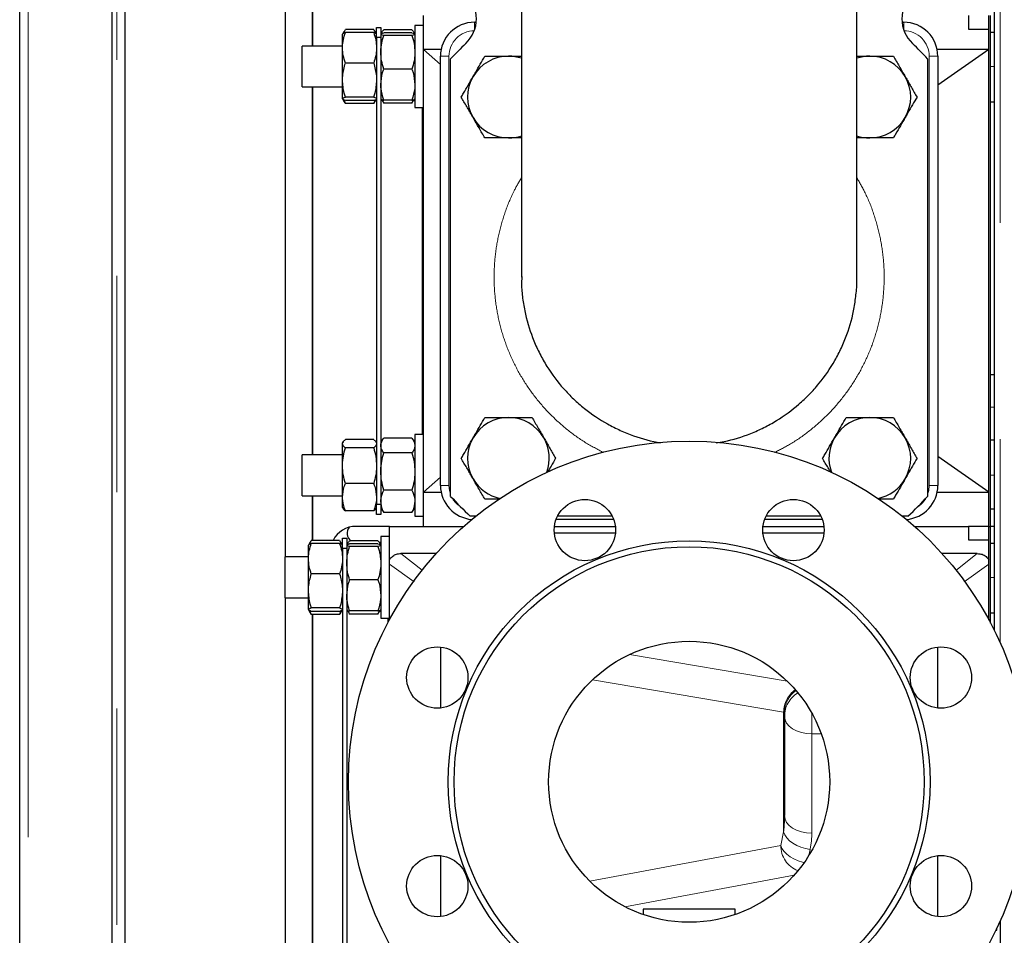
# Model space of a CAD drawing. Header units: millimetres. Extents: x 22 to 263, y 70 to 159.
# Tile 26 of 74: x 101.34 to 107.12, y 81.65 to 87.03. Entities that reach past the tile are written whole.
import ezdxf

# ---------------------------------------------------------------- set-up
doc = ezdxf.new("R2010")
doc.units = ezdxf.units.MM
doc.linetypes.add('PHANTOM', pattern=[12.7, 6.35, -1.27, 1.27, -1.27, 1.27, -1.27])

msp = doc.modelspace()

# ---------------------------------------------------------------- linework, layer by layer
at = {"color": 7, "linetype": 'Continuous', "lineweight": 25}
for p, q in [((101.3431, 74.0933), (101.3431, 101.2933)), ((101.8831, 100.7891), (101.8831, 74.0933)), ((101.9631, 74.4616), (101.9631, 100.7091)), ((107.0631, 92.205), (107.0631, 83.4454)), ((104.2881, 88.55), (104.2881, 85.5166)), ((106.2581, 85.5166), (106.2581, 88.55)), ((102.9031, 83.8733), (102.9031, 87.2333)), ((103.0601, 87.1489), (103.0601, 86.8733)), ((103.0631, 86.8733), (103.0631, 87.1489)), ((103.7131, 86.8533), (103.7131, 87.0533)), ((106.9131, 87.0533), (106.9131, 86.9733)), ((107.0331, 84.0533), (107.0331, 87.0533)), ((107.0431, 86.9533), (107.0431, 87.0533)), ((107.0431, 84.0533), (107.0431, 87.0533)), ((103.7131, 86.9933), (103.6631, 86.9933)), ((103.6631, 86.9933), (103.6631, 86.8258)), ((104.0131, 87.0133), (104.023, 87.0133)), ((106.5231, 87.0133), (106.5331, 87.0133)), ((103.2468, 86.9585), (103.2381, 86.9433)), ((103.2381, 86.8632), (103.2381, 86.9431)), ((103.2435, 86.948), (103.255, 86.9706)), ((103.4211, 86.9706), (103.255, 86.9706)), ((103.4211, 86.9527), (103.255, 86.9527)), ((103.4211, 86.9706), (103.4325, 86.9481)), ((103.4381, 86.9433), (103.4293, 86.9585)), ((103.4381, 86.9833), (103.4631, 86.9833)), ((103.4381, 86.9233), (103.4381, 86.9833)), ((103.4631, 86.9833), (103.4631, 86.9233)), ((103.4692, 86.9539), (103.4631, 86.9433)), ((103.6461, 86.9684), (103.48, 86.9684)), ((103.6461, 86.9502), (103.48, 86.9502)), ((103.6461, 86.9355), (103.48, 86.9355)), ((103.6631, 86.9433), (103.6569, 86.9539)), ((106.9131, 86.9733), (107.0331, 86.9733)), ((107.0631, 86.9533), (107.0431, 86.9533)), ((103.4631, 86.9233), (103.4381, 86.9233)), ((103.4381, 86.9233), (103.4381, 84.1833)), ((103.4631, 86.9233), (103.4631, 84.1833)), ((103.2381, 86.8733), (103.0006, 86.8733)), ((103.0006, 86.6494), (103.0006, 86.8733)), ((103.2381, 86.674), (103.2381, 86.8632)), ((103.6631, 86.8258), (103.6631, 86.5133)), ((103.8171, 86.8533), (103.7131, 86.8533)), ((103.8131, 86.7646), (103.7131, 86.8533)), ((103.7131, 84.2533), (103.7131, 86.8533)), ((107.0331, 86.8533), (106.729, 86.8533)), ((107.0331, 86.8533), (106.7331, 86.643)), ((103.4211, 86.7737), (103.255, 86.7737)), ((103.8131, 84.2933), (103.8131, 86.8133)), ((103.8731, 84.2287), (103.8731, 86.7978)), ((106.6731, 86.7978), (106.6731, 84.2287)), ((106.7331, 86.8133), (106.7331, 84.2933)), ((103.6461, 86.7387), (103.48, 86.7387)), ((103.0006, 86.6333), (103.0006, 86.6494)), ((103.2381, 86.5641), (103.2381, 86.674)), ((103.0006, 86.6333), (103.2381, 86.6333)), ((103.0601, 86.6333), (103.0601, 84.4733)), ((103.0631, 84.4733), (103.0631, 86.6333)), ((103.2381, 86.5633), (103.2468, 86.5481)), ((103.255, 86.5359), (103.2471, 86.5571)), ((103.4211, 86.5743), (103.255, 86.5743)), ((103.4211, 86.5539), (103.255, 86.5539)), ((103.4211, 86.5359), (103.255, 86.5359)), ((103.4291, 86.5571), (103.4211, 86.5359)), ((103.4293, 86.5481), (103.4381, 86.5633)), ((103.4631, 86.5633), (103.4692, 86.5527)), ((103.4712, 86.5529), (103.48, 86.5381)), ((103.48, 86.5381), (103.473, 86.5584)), ((103.6461, 86.5564), (103.48, 86.5564)), ((103.6461, 86.5381), (103.48, 86.5381)), ((103.6532, 86.5585), (103.6461, 86.5381)), ((103.6461, 86.5381), (103.6549, 86.5529)), ((103.6569, 86.5527), (103.6631, 86.5633)), ((107.0631, 86.5433), (107.0431, 86.5433)), ((103.6631, 86.5133), (103.7131, 86.5133)), ((103.708, 84.5933), (103.708, 86.5133)), ((107.0631, 84.9433), (107.0431, 84.9433)), ((103.6461, 84.5712), (103.48, 84.5712)), ((103.7131, 84.5933), (103.6631, 84.5933)), ((103.6631, 84.5933), (103.6631, 84.4759)), ((103.2411, 84.5485), (103.2381, 84.5433)), ((103.2381, 84.5385), (103.2381, 84.5433)), ((103.2381, 84.4092), (103.2381, 84.5385)), ((103.4211, 84.5629), (103.255, 84.5629)), ((103.4211, 84.514), (103.255, 84.514)), ((103.4381, 84.5433), (103.435, 84.5485)), ((103.473, 84.5605), (103.4631, 84.5433)), ((103.6631, 84.5433), (103.6531, 84.5605)), ((107.0631, 84.5594), (107.0431, 84.5594)), ((103.2381, 84.4733), (103.0006, 84.4733)), ((103.0006, 84.3219), (103.0006, 84.4733)), ((103.6461, 84.4844), (103.48, 84.4844)), ((103.6631, 84.4759), (103.6631, 84.1133)), ((107.0331, 84.2533), (106.7331, 84.4636)), ((103.2381, 84.224), (103.2381, 84.4092)), ((103.7131, 84.2533), (103.8131, 84.342)), ((103.0006, 84.2333), (103.0006, 84.3219)), ((103.4211, 84.3044), (103.255, 84.3044)), ((103.0006, 84.2333), (103.2381, 84.2333)), ((103.0601, 84.2333), (103.0601, 83.9706)), ((103.0631, 83.9706), (103.0631, 84.2333)), ((103.2381, 84.1633), (103.2381, 84.224)), ((103.6461, 84.2665), (103.48, 84.2665)), ((103.7131, 84.2533), (103.8171, 84.2533)), ((103.7131, 84.0533), (103.7131, 84.2533)), ((106.729, 84.2533), (107.0331, 84.2533)), ((103.2381, 84.1633), (103.2411, 84.158)), ((103.435, 84.158), (103.4381, 84.1633)), ((103.4381, 84.1833), (103.4631, 84.1833)), ((103.4381, 84.1233), (103.4381, 84.1833)), ((103.4631, 84.1833), (103.4631, 84.1233)), ((103.4631, 84.1633), (103.473, 84.1461)), ((103.6531, 84.146), (103.6631, 84.1633)), ((103.4211, 84.1436), (103.255, 84.1436)), ((103.4631, 84.1233), (103.4381, 84.1233)), ((103.4735, 84.1464), (103.48, 84.1354)), ((103.6461, 84.1354), (103.48, 84.1354)), ((103.6461, 84.1354), (103.6525, 84.1464)), ((103.6631, 84.1133), (103.7131, 84.1133)), ((104.0215, 84.1133), (103.9885, 84.1133)), ((104.8211, 84.1133), (104.5004, 84.1133)), ((106.0457, 84.1133), (105.725, 84.1133)), ((106.5576, 84.1133), (106.5246, 84.1133)), ((107.0431, 84.0533), (107.0431, 84.1533)), ((107.0631, 84.1533), (107.0431, 84.1533)), ((103.5131, 84.0533), (103.3171, 84.0533)), ((103.5131, 84.0533), (103.9502, 84.0533)), ((103.5131, 83.8565), (103.5131, 84.0533)), ((104.4821, 84.0533), (104.8394, 84.0533)), ((104.8298, 84.0933), (104.4917, 84.0933)), ((105.7067, 84.0533), (106.064, 84.0533)), ((106.0544, 84.0933), (105.7163, 84.0933)), ((106.5959, 84.0533), (106.9131, 84.0533)), ((107.0331, 84.0533), (106.9131, 84.0533)), ((106.9131, 84.0533), (106.9131, 83.9733)), ((107.0331, 84.0533), (107.0431, 84.0533)), ((107.0331, 83.5032), (107.0331, 84.0533)), ((107.0431, 83.9533), (107.0431, 84.0533)), ((107.0631, 84.0533), (107.0431, 84.0533)), ((107.0431, 83.4845), (107.0431, 84.0533)), ((103.5131, 83.9933), (103.4631, 83.9933)), ((103.4631, 83.9933), (103.4631, 83.8258)), ((104.8398, 84.0133), (104.4817, 84.0133)), ((106.0644, 84.0133), (105.7063, 84.0133)), ((103.0468, 83.9585), (103.0381, 83.9433)), ((103.0381, 83.8632), (103.0381, 83.9431)), ((103.0435, 83.948), (103.055, 83.9706)), ((103.2211, 83.9706), (103.055, 83.9706)), ((103.2211, 83.9527), (103.055, 83.9527)), ((103.2211, 83.9706), (103.2325, 83.9481)), ((103.2381, 83.9433), (103.2293, 83.9585)), ((103.2381, 83.9833), (103.2631, 83.9833)), ((103.2381, 83.9233), (103.2381, 83.9833)), ((103.2631, 83.9833), (103.2631, 83.9233)), ((103.2692, 83.9539), (103.2631, 83.9433)), ((103.4461, 83.9684), (103.28, 83.9684)), ((103.4461, 83.9502), (103.28, 83.9502)), ((103.4461, 83.9355), (103.28, 83.9355)), ((103.4631, 83.9583), (103.4534, 83.9583)), ((103.4631, 83.9433), (103.4569, 83.9539)), ((106.9131, 83.9733), (107.0331, 83.9733)), ((107.0631, 83.9533), (107.0431, 83.9533)), ((103.0381, 83.8733), (102.9006, 83.8733)), ((102.9006, 83.6494), (102.9006, 83.8733)), ((103.2381, 83.9233), (103.2381, 81.1833)), ((103.2631, 83.9233), (103.2381, 83.9233)), ((103.2631, 83.9233), (103.2631, 81.1833)), ((103.7883, 83.8933), (103.5814, 83.8933)), ((106.9647, 83.8933), (106.7578, 83.8933)), ((103.0381, 83.674), (103.0381, 83.8632)), ((103.4631, 83.8258), (103.4631, 83.5133)), ((103.5131, 83.8317), (103.5131, 83.8565)), ((103.5131, 83.5032), (103.5131, 83.8317)), ((103.2211, 83.7737), (103.055, 83.7737)), ((103.4461, 83.7387), (103.28, 83.7387)), ((102.9006, 83.6333), (102.9006, 83.6494)), ((103.0381, 83.5641), (103.0381, 83.674)), ((102.9006, 83.6333), (103.0381, 83.6333)), ((102.9031, 81.4733), (102.9031, 83.6333)), ((103.0381, 83.5633), (103.0468, 83.5481)), ((103.055, 83.5359), (103.0471, 83.5571)), ((103.2211, 83.5743), (103.055, 83.5743)), ((103.2211, 83.5539), (103.055, 83.5539)), ((103.2211, 83.5359), (103.055, 83.5359)), ((103.0601, 83.5359), (103.0601, 81.5629)), ((103.0631, 81.5629), (103.0631, 83.5359)), ((103.2291, 83.5571), (103.2211, 83.5359)), ((103.2293, 83.5481), (103.2381, 83.5633)), ((103.2631, 83.5633), (103.2692, 83.5527)), ((103.2712, 83.5529), (103.28, 83.5381)), ((103.28, 83.5381), (103.2748, 83.5533)), ((103.4461, 83.5564), (103.28, 83.5564)), ((103.4461, 83.5381), (103.28, 83.5381)), ((103.4514, 83.5533), (103.4461, 83.5381)), ((103.4461, 83.5381), (103.4549, 83.5529)), ((103.4569, 83.5527), (103.4631, 83.5633)), ((107.0631, 83.5433), (107.0431, 83.5433)), ((103.4631, 83.5133), (103.5131, 83.5133)), ((103.5062, 83.4904), (103.5062, 83.5133)), ((103.8131, 83.3446), (103.8131, 82.9865)), ((106.7331, 82.9865), (106.7331, 83.3446)), ((105.8331, 82.9589), (105.8331, 82.3546)), ((103.8131, 82.1201), (103.8131, 81.7619)), ((106.7331, 81.7619), (106.7331, 82.1201)), ((105.0031, 81.8053), (105.0031, 81.7737)), ((105.5431, 81.8053), (105.0031, 81.8053)), ((105.5431, 81.7737), (105.5431, 81.8053)), ((107.0991, 81.7374), (107.0991, 81.4125)), ((107.0731, 81.6816), (107.0791, 81.6816)), ((107.0791, 81.6816), (107.0791, 81.694))]:
    msp.add_line(p, q, dxfattribs=at)
at = {"color": 8, "linetype": 'PHANTOM', "lineweight": 18}
for p, q in [((101.3931, 101.2791), (101.3931, 74.0933)), ((101.9131, 74.0933), (101.9131, 100.7091)), ((107.0991, 92.185), (107.0991, 83.3692)), ((104.0131, 86.9679), (104.0131, 87.0133)), ((106.5331, 86.9679), (106.5331, 87.0133)), ((103.8131, 86.8133), (103.8631, 86.8133)), ((103.8631, 86.8133), (103.8631, 84.2933)), ((106.6831, 84.2933), (106.6831, 86.8133)), ((106.6831, 86.8133), (106.7331, 86.8133)), ((107.0631, 86.7533), (107.0431, 86.7533)), ((107.0631, 84.7533), (107.0431, 84.7533)), ((107.0631, 84.3533), (107.0431, 84.3533)), ((103.8131, 84.2933), (103.8631, 84.2933)), ((106.6831, 84.2933), (106.7331, 84.2933)), ((104.0131, 84.1065), (104.0131, 84.1133)), ((106.5331, 84.1065), (106.5331, 84.1133)), ((103.5814, 83.8933), (103.7065, 83.7953)), ((106.8388, 83.7946), (106.9647, 83.8933)), ((103.6579, 83.727), (103.5131, 83.8317)), ((107.0331, 83.8317), (106.8882, 83.7269)), ((107.0631, 83.7533), (107.0431, 83.7533)), ((104.9234, 83.3005), (105.848, 83.1449)), ((105.8279, 82.9624), (104.7048, 83.1514)), ((105.8279, 82.2589), (105.8279, 82.9624)), ((105.9931, 82.8347), (105.9931, 82.956)), ((105.9931, 82.8347), (105.9931, 82.2517)), ((106.0486, 82.8347), (105.9931, 82.8347)), ((105.8107, 82.1797), (105.8279, 82.2589)), ((104.6894, 81.9702), (105.8107, 82.1797)), ((105.9828, 82.156), (105.9749, 82.1197)), ((105.8902, 82.0058), (104.8952, 81.8199))]:
    msp.add_line(p, q, dxfattribs=at)
at = {"color": 8, "linetype": 'PHANTOM', "lineweight": 18, "flags": 128}
for points in [[(103.8631, 84.2933), (103.8659, 84.264), (103.8731, 84.2394)], [(106.6731, 84.2394), (106.6802, 84.264), (106.6831, 84.2933)], [(105.9931, 82.8347), (105.9618, 82.8367), (105.9318, 82.8425), (105.9042, 82.852), (105.8799, 82.8648), (105.86, 82.8804), (105.8452, 82.8982), (105.8361, 82.9175), (105.8331, 82.9376)], [(105.9931, 82.2517), (105.9618, 82.2537), (105.9318, 82.2595), (105.9042, 82.269), (105.8799, 82.2818), (105.86, 82.2974), (105.8452, 82.3152), (105.8361, 82.3345), (105.8331, 82.3546)], [(105.9828, 82.156), (105.9558, 82.161), (105.9295, 82.1689), (105.9049, 82.1794), (105.8825, 82.1923), (105.8631, 82.2071), (105.8473, 82.2235), (105.8354, 82.2409), (105.8279, 82.2589)], [(105.8107, 82.1797), (105.8182, 82.1617), (105.83, 82.1443), (105.8459, 82.1279), (105.8653, 82.1131), (105.8877, 82.1002), (105.9123, 82.0897), (105.9386, 82.0818), (105.9485, 82.0796)]]:
    msp.add_lwpolyline(points, dxfattribs=at)
at = {"color": 7, "linetype": 'Continuous', "lineweight": 25}
for centre, radius in [((105.2731, 82.5533), 2), ((104.6608, 84.0315), 0.18), ((105.8853, 84.0315), 0.18), ((105.2731, 82.5533), 1.4146), ((105.2731, 82.5533), 1.38), ((105.2731, 82.5533), 0.825), ((103.7948, 83.1656), 0.18), ((106.7513, 83.1656), 0.18), ((103.7948, 81.941), 0.18), ((106.7513, 81.941), 0.18)]:
    msp.add_circle(centre, radius, dxfattribs=at)
for centre, radius, start, end in [((103.8241, 87.0333), 0.2, 313.6301, 46.3699), ((106.7221, 87.0333), 0.2, 133.6301, 226.3699), ((104.0131, 86.8133), 0.2, 90, 180), ((106.5331, 86.8133), 0.2, 0, 90), ((105.2731, 85.5133), 1.9, 133.6301, 137.4631), ((105.2731, 85.5133), 1.9, 42.5369, 46.3699), ((104.2124, 86.5739), 0.24, 90, 150), ((104.2124, 86.5739), 0.24, 71.62405, 90), ((106.3337, 86.5739), 0.24, 90, 108.37595), ((106.3337, 86.5739), 0.24, 30, 90), ((104.2124, 86.5739), 0.24, 150, 210), ((106.3337, 86.5739), 0.24, 330, 30), ((104.2124, 86.5739), 0.24, 210, 270), ((106.3337, 86.5739), 0.24, 270, 330), ((104.2124, 86.5739), 0.24, 270, 288.37595), ((106.3337, 86.5739), 0.24, 251.62405, 270), ((104.2124, 84.4526), 0.24, 90, 150), ((104.2124, 84.4526), 0.24, 30, 90), ((106.3337, 84.4526), 0.24, 90, 150), ((106.3337, 84.4526), 0.24, 30, 90), ((104.2124, 84.4526), 0.24, 150, 210), ((104.2124, 84.4526), 0.24, 340.01138, 30), ((106.3337, 84.4526), 0.24, 150, 199.98862), ((106.3337, 84.4526), 0.24, 330, 30), ((104.0131, 84.2933), 0.2, 180, 265.59152), ((104.2124, 84.4526), 0.24, 210, 258.34977), ((106.3337, 84.4526), 0.24, 281.65023, 330), ((106.5331, 84.2933), 0.2, 274.40848, 0), ((105.2731, 85.5133), 1.9, 222.5369, 227.4631), ((105.2731, 85.5133), 1.9, 312.5369, 317.4631), ((103.3171, 83.9033), 0.15, 90, 153.31776), ((103.3201, 84.0133), 0.055, 140.95419, 234.65125)]:
    msp.add_arc(centre, radius, start, end, dxfattribs=at)
at = {"color": 8, "linetype": 'PHANTOM', "lineweight": 18}
for centre, radius, start, end in [((104.0131, 86.8133), 0.15, 90, 180), ((106.5331, 86.8133), 0.15, 0, 90), ((104.0131, 84.2933), 0.15, 210.52096, 237.63095), ((106.5331, 84.2933), 0.15, 302.36905, 329.47904), ((105.9912, 82.9611), 0.1633, 125.58721, 179.55685), ((105.9929, 82.9589), 0.1598, 125.3871, 179.99051), ((105.9929, 82.9375), 0.1598, 120.45115, 179.98703), ((105.9721, 82.1802), 0.1614, 180.17715, 247.91353)]:
    msp.add_arc(centre, radius, start, end, dxfattribs=at)
for centre, major_axis, ratio, start_param, end_param in [((105.6731, 82.9589), (0.16, 0), 0.087202, 0, 0.253554), ((105.6731, 82.3546), (0, 0.3814), 0.41955, 4.458835, 4.712389), ((105.6731, 82.2517), (0, 0.3814), 0.8391, 4.458835, 4.712389)]:
    msp.add_ellipse(centre, major_axis=major_axis, ratio=ratio, start_param=start_param, end_param=end_param, dxfattribs=at)
at = {"color": 7, "linetype": 'Continuous', "lineweight": 25}
for points, knots in [([(103.2381, 86.8632), (103.2381, 86.8653), (103.2382, 86.8814), (103.2419, 86.9116), (103.2506, 86.9389), (103.255, 86.9527)], [0, 0, 0, 0, 0.0700842, 0.5307814, 1, 1, 1, 1]), ([(103.255, 86.9527), (103.2503, 86.951), (103.2407, 86.9477), (103.2389, 86.9442), (103.2381, 86.9424)], [0, 0, 0, 0, 0.495456, 1, 1, 1, 1]), ([(103.4211, 86.9527), (103.4258, 86.9381), (103.4354, 86.9088), (103.4372, 86.8785), (103.4381, 86.8632)], [0, 0, 0, 0, 0.495453, 1, 1, 1, 1]), ([(103.4381, 86.9424), (103.438, 86.9427), (103.4379, 86.9445), (103.4342, 86.948), (103.4255, 86.9511), (103.4211, 86.9527)], [0, 0, 0, 0, 0.070096, 0.530786, 1, 1, 1, 1]), ([(103.4631, 86.9428), (103.4631, 86.943), (103.4632, 86.9443), (103.4669, 86.9468), (103.4756, 86.949), (103.48, 86.9502)], [0, 0, 0, 0, 0.070098, 0.530786, 1, 1, 1, 1]), ([(103.48, 86.9355), (103.4753, 86.9367), (103.4657, 86.9391), (103.4639, 86.9416), (103.4631, 86.9428)], [0, 0, 0, 0, 0.495455, 1, 1, 1, 1]), ([(103.4631, 86.8371), (103.4631, 86.8394), (103.4632, 86.8571), (103.4669, 86.8904), (103.4756, 86.9204), (103.48, 86.9355)], [0, 0, 0, 0, 0.0700899, 0.5307811, 1, 1, 1, 1]), ([(103.4665, 86.9422), (103.468, 86.9484), (103.4701, 86.9573), (103.4777, 86.9658), (103.48, 86.9684)], [0, 0, 0, 0, 0.699986, 1, 1, 1, 1]), ([(103.6461, 86.9684), (103.6484, 86.9658), (103.6556, 86.9577), (103.6577, 86.9493), (103.6591, 86.9435)], [0, 0, 0, 0, 0.316152, 1, 1, 1, 1]), ([(103.6461, 86.9502), (103.6508, 86.949), (103.6604, 86.9466), (103.6622, 86.9441), (103.6631, 86.9428)], [0, 0, 0, 0, 0.495444, 1, 1, 1, 1]), ([(103.6631, 86.9428), (103.663, 86.9427), (103.6629, 86.9414), (103.6592, 86.9389), (103.6505, 86.9367), (103.6461, 86.9355)], [0, 0, 0, 0, 0.070079, 0.530776, 1, 1, 1, 1]), ([(103.6461, 86.9355), (103.6508, 86.9196), (103.6604, 86.8873), (103.6622, 86.8539), (103.6631, 86.8371)], [0, 0, 0, 0, 0.49546, 1, 1, 1, 1]), ([(103.255, 86.7737), (103.2503, 86.7882), (103.2407, 86.8176), (103.2389, 86.8479), (103.2381, 86.8632)], [0, 0, 0, 0, 0.495459, 1, 1, 1, 1]), ([(103.4381, 86.8632), (103.438, 86.8611), (103.4379, 86.845), (103.4342, 86.8147), (103.4255, 86.7874), (103.4211, 86.7737)], [0, 0, 0, 0, 0.070096, 0.530787, 1, 1, 1, 1]), ([(103.48, 86.7387), (103.4753, 86.7546), (103.4657, 86.7869), (103.4639, 86.8203), (103.4631, 86.8371)], [0, 0, 0, 0, 0.49546, 1, 1, 1, 1]), ([(103.6631, 86.8371), (103.663, 86.8348), (103.6629, 86.8171), (103.6592, 86.7838), (103.6505, 86.7538), (103.6461, 86.7387)], [0, 0, 0, 0, 0.0701, 0.530781, 1, 1, 1, 1]), ([(103.2381, 86.674), (103.2383, 86.6822), (103.2391, 86.7159), (103.2482, 86.7488), (103.255, 86.7737)], [0, 0, 0, 0, 0.242384, 1, 1, 1, 1]), ([(103.4211, 86.7737), (103.4279, 86.7488), (103.437, 86.7159), (103.4378, 86.6822), (103.4381, 86.674)], [0, 0, 0, 0, 0.757616, 1, 1, 1, 1]), ([(104.0045, 86.6939), (104.0097, 86.7028), (104.0239, 86.7275), (104.0472, 86.7678), (104.0649, 86.7985), (104.0738, 86.8139)], [0, 0, 0, 0, 0.219142, 0.607265, 1, 1, 1, 1]), ([(104.0738, 86.8139), (104.0963, 86.8139), (104.1417, 86.8139), (104.1887, 86.8139), (104.2124, 86.8139)], [0, 0, 0, 0, 0.495458, 1, 1, 1, 1]), ([(104.2124, 86.8139), (104.2157, 86.8139), (104.2405, 86.8139), (104.2661, 86.8139), (104.2876, 86.8139), (104.2881, 86.8139)], [0, 0, 0, 0, 0.129659, 0.981774, 1, 1, 1, 1]), ([(106.2581, 86.8139), (106.2597, 86.8139), (106.2844, 86.8139), (106.3099, 86.8139), (106.3337, 86.8139)], [0, 0, 0, 0, 0.067221, 1, 1, 1, 1]), ([(106.3337, 86.8139), (106.337, 86.8139), (106.3619, 86.8139), (106.4088, 86.8139), (106.451, 86.8139), (106.4723, 86.8139)], [0, 0, 0, 0, 0.070098, 0.530788, 1, 1, 1, 1]), ([(106.4723, 86.8139), (106.4835, 86.7944), (106.5062, 86.7551), (106.5297, 86.7144), (106.5416, 86.6939)], [0, 0, 0, 0, 0.49546, 1, 1, 1, 1]), ([(103.4631, 86.6475), (103.4651, 86.6715), (103.4678, 86.7023), (103.4778, 86.732), (103.48, 86.7387)], [0, 0, 0, 0, 0.775604, 1, 1, 1, 1]), ([(103.6461, 86.7387), (103.6483, 86.732), (103.6583, 86.7023), (103.661, 86.6715), (103.6631, 86.6475)], [0, 0, 0, 0, 0.224396, 1, 1, 1, 1]), ([(103.255, 86.5743), (103.2528, 86.5816), (103.2428, 86.6141), (103.2401, 86.6478), (103.2381, 86.674)], [0, 0, 0, 0, 0.224391, 1, 1, 1, 1]), ([(103.4381, 86.674), (103.436, 86.6478), (103.4333, 86.6141), (103.4233, 86.5816), (103.4211, 86.5743)], [0, 0, 0, 0, 0.775609, 1, 1, 1, 1]), ([(103.48, 86.5564), (103.4732, 86.5792), (103.4641, 86.6092), (103.4633, 86.64), (103.4631, 86.6475)], [0, 0, 0, 0, 0.757613, 1, 1, 1, 1]), ([(103.6631, 86.6475), (103.6628, 86.64), (103.662, 86.6092), (103.6529, 86.5792), (103.6461, 86.5564)], [0, 0, 0, 0, 0.242387, 1, 1, 1, 1]), ([(103.9353, 86.5739), (103.9397, 86.5816), (103.9531, 86.6048), (103.9762, 86.6448), (103.995, 86.6775), (104.0045, 86.6939)], [0, 0, 0, 0, 0.1948074, 0.5946648, 1, 1, 1, 1]), ([(106.5416, 86.6939), (106.5432, 86.6911), (106.5556, 86.6695), (106.5791, 86.6289), (106.6002, 86.5924), (106.6108, 86.5739)], [0, 0, 0, 0, 0.0701031, 0.5307852, 1, 1, 1, 1]), ([(103.2381, 86.5641), (103.2381, 86.5643), (103.2382, 86.5662), (103.2419, 86.5696), (103.2506, 86.5727), (103.255, 86.5743)], [0, 0, 0, 0, 0.070096, 0.530786, 1, 1, 1, 1]), ([(103.255, 86.5539), (103.2503, 86.5555), (103.2407, 86.5589), (103.2389, 86.5624), (103.2381, 86.5641)], [0, 0, 0, 0, 0.495466, 1, 1, 1, 1]), ([(103.2476, 86.5484), (103.2479, 86.5472), (103.2491, 86.543), (103.2525, 86.5389), (103.255, 86.5359)], [0, 0, 0, 0, 0.262605, 1, 1, 1, 1]), ([(103.4211, 86.5743), (103.4258, 86.5726), (103.4354, 86.5693), (103.4372, 86.5658), (103.4381, 86.5641)], [0, 0, 0, 0, 0.495455, 1, 1, 1, 1]), ([(103.4381, 86.5641), (103.438, 86.5639), (103.4379, 86.562), (103.4342, 86.5586), (103.4255, 86.5555), (103.4211, 86.5539)], [0, 0, 0, 0, 0.0700976, 0.5307764, 1, 1, 1, 1]), ([(103.4211, 86.5359), (103.4236, 86.5389), (103.427, 86.543), (103.4282, 86.5472), (103.4285, 86.5484)], [0, 0, 0, 0, 0.737396, 1, 1, 1, 1]), ([(103.4631, 86.5637), (103.4631, 86.5635), (103.4632, 86.5622), (103.4669, 86.5597), (103.4756, 86.5575), (103.48, 86.5564)], [0, 0, 0, 0, 0.070098, 0.530786, 1, 1, 1, 1]), ([(103.6461, 86.5564), (103.6508, 86.5576), (103.6604, 86.56), (103.6622, 86.5624), (103.6631, 86.5637)], [0, 0, 0, 0, 0.495466, 1, 1, 1, 1]), ([(104.0045, 86.4539), (104.0029, 86.4568), (103.9905, 86.4783), (103.967, 86.5189), (103.9459, 86.5555), (103.9353, 86.5739)], [0, 0, 0, 0, 0.0700968, 0.530789, 1, 1, 1, 1]), ([(106.6108, 86.5739), (106.602, 86.5587), (106.5843, 86.528), (106.561, 86.4877), (106.5467, 86.4628), (106.5416, 86.4539)], [0, 0, 0, 0, 0.3884967, 0.7808576, 1, 1, 1, 1]), ([(104.0738, 86.3339), (104.0626, 86.3534), (104.0399, 86.3928), (104.0164, 86.4334), (104.0045, 86.4539)], [0, 0, 0, 0, 0.4954599, 1, 1, 1, 1]), ([(106.5416, 86.4539), (106.5322, 86.4377), (106.5133, 86.405), (106.4902, 86.3651), (106.4767, 86.3416), (106.4723, 86.3339)], [0, 0, 0, 0, 0.3994764, 0.8051982, 1, 1, 1, 1]), ([(104.2124, 86.3339), (104.2091, 86.3339), (104.1842, 86.3339), (104.1373, 86.3339), (104.0951, 86.3339), (104.0738, 86.3339)], [0, 0, 0, 0, 0.070098, 0.530788, 1, 1, 1, 1]), ([(104.2881, 86.3339), (104.2864, 86.3339), (104.2617, 86.3339), (104.2362, 86.3339), (104.2124, 86.3339)], [0, 0, 0, 0, 0.067223, 1, 1, 1, 1]), ([(106.3337, 86.3339), (106.3304, 86.3339), (106.3056, 86.3339), (106.28, 86.3339), (106.2585, 86.3339), (106.2581, 86.3339)], [0, 0, 0, 0, 0.129657, 0.981774, 1, 1, 1, 1]), ([(106.4723, 86.3339), (106.4498, 86.3339), (106.4044, 86.3339), (106.3574, 86.3339), (106.3337, 86.3339)], [0, 0, 0, 0, 0.495457, 1, 1, 1, 1]), ([(104.291, 85.5196), (104.2901, 85.5017), (104.2876, 85.4557), (104.2966, 85.3817), (104.3156, 85.2725), (104.3493, 85.1662), (104.3956, 85.0655), (104.4503, 84.9691), (104.5169, 84.88), (104.5938, 84.8003), (104.6773, 84.7274), (104.7696, 84.6655), (104.8685, 84.6156), (104.9714, 84.5751), (105.0515, 84.5513), (105.1057, 84.5444), (105.1058, 84.5444)], [0, 0, 0, 0, 0.038906, 0.099964, 0.161022, 0.279413, 0.340376, 0.401338, 0.519627, 0.580539, 0.641452, 0.759704, 0.820599, 0.881494, 0.999742, 1, 1, 1, 1]), ([(105.4327, 84.5444), (105.4479, 84.5467), (105.5172, 84.5568), (105.6111, 84.5874), (105.7124, 84.6321), (105.8094, 84.6858), (105.8994, 84.7515), (105.98, 84.8277), (106.0539, 84.9106), (106.1171, 85.0025), (106.168, 85.1014), (106.2103, 85.2043), (106.2401, 85.3124), (106.2539, 85.4229), (106.2601, 85.4837), (106.2574, 85.5159), (106.2571, 85.52)], [0, 0, 0, 0, 0.033181, 0.150834, 0.211425, 0.272015, 0.389796, 0.450455, 0.511112, 0.629131, 0.689915, 0.750699, 0.869152, 0.930164, 0.991177, 1, 1, 1, 1]), ([(104.0045, 84.5726), (104.0097, 84.5815), (104.0239, 84.6062), (104.0472, 84.6465), (104.0649, 84.6772), (104.0738, 84.6926)], [0, 0, 0, 0, 0.219149, 0.607272, 1, 1, 1, 1]), ([(104.0738, 84.6926), (104.0963, 84.6926), (104.1417, 84.6926), (104.1887, 84.6926), (104.2124, 84.6926)], [0, 0, 0, 0, 0.495458, 1, 1, 1, 1]), ([(104.2124, 84.6926), (104.2157, 84.6926), (104.2405, 84.6926), (104.2874, 84.6926), (104.3297, 84.6926), (104.351, 84.6926)], [0, 0, 0, 0, 0.0700992, 0.5307887, 1, 1, 1, 1]), ([(104.351, 84.6926), (104.3622, 84.6731), (104.3849, 84.6338), (104.4084, 84.5931), (104.4202, 84.5726)], [0, 0, 0, 0, 0.495453, 1, 1, 1, 1]), ([(106.1259, 84.5726), (106.131, 84.5815), (106.1452, 84.6062), (106.1685, 84.6465), (106.1862, 84.6772), (106.1951, 84.6926)], [0, 0, 0, 0, 0.21915, 0.607273, 1, 1, 1, 1]), ([(106.1951, 84.6926), (106.2177, 84.6926), (106.2631, 84.6926), (106.31, 84.6926), (106.3337, 84.6926)], [0, 0, 0, 0, 0.495457, 1, 1, 1, 1]), ([(106.3337, 84.6926), (106.337, 84.6926), (106.3619, 84.6926), (106.4088, 84.6926), (106.451, 84.6926), (106.4723, 84.6926)], [0, 0, 0, 0, 0.070098, 0.530788, 1, 1, 1, 1]), ([(106.4723, 84.6926), (106.4835, 84.6731), (106.5062, 84.6338), (106.5297, 84.5931), (106.5416, 84.5726)], [0, 0, 0, 0, 0.495453, 1, 1, 1, 1]), ([(103.4631, 84.5278), (103.4631, 84.5288), (103.4632, 84.5366), (103.4669, 84.5513), (103.4756, 84.5645), (103.48, 84.5712)], [0, 0, 0, 0, 0.070087, 0.530774, 1, 1, 1, 1]), ([(103.6461, 84.5712), (103.6508, 84.5641), (103.6604, 84.5499), (103.6622, 84.5352), (103.6631, 84.5278)], [0, 0, 0, 0, 0.49547, 1, 1, 1, 1]), ([(103.9353, 84.4526), (103.9397, 84.4602), (103.9531, 84.4835), (103.9762, 84.5234), (103.995, 84.5561), (104.0045, 84.5726)], [0, 0, 0, 0, 0.194802, 0.594662, 1, 1, 1, 1]), ([(104.4202, 84.5726), (104.4219, 84.5698), (104.4343, 84.5482), (104.4578, 84.5076), (104.4789, 84.4711), (104.4895, 84.4526)], [0, 0, 0, 0, 0.0700968, 0.530789, 1, 1, 1, 1]), ([(106.0566, 84.4526), (106.061, 84.4602), (106.0744, 84.4835), (106.0975, 84.5234), (106.1164, 84.5561), (106.1259, 84.5726)], [0, 0, 0, 0, 0.194802, 0.594662, 1, 1, 1, 1]), ([(106.5416, 84.5726), (106.5432, 84.5698), (106.5556, 84.5482), (106.5791, 84.5076), (106.6002, 84.4711), (106.6108, 84.4526)], [0, 0, 0, 0, 0.070096, 0.530789, 1, 1, 1, 1]), ([(103.2381, 84.5385), (103.2381, 84.5391), (103.2382, 84.5435), (103.2419, 84.5517), (103.2506, 84.5592), (103.255, 84.5629)], [0, 0, 0, 0, 0.07008, 0.530792, 1, 1, 1, 1]), ([(103.255, 84.514), (103.2503, 84.518), (103.2407, 84.526), (103.2389, 84.5343), (103.2381, 84.5385)], [0, 0, 0, 0, 0.495453, 1, 1, 1, 1]), ([(103.2381, 84.4092), (103.2381, 84.4117), (103.2382, 84.4305), (103.2419, 84.466), (103.2506, 84.4979), (103.255, 84.514)], [0, 0, 0, 0, 0.070091, 0.530791, 1, 1, 1, 1]), ([(103.4211, 84.5629), (103.4258, 84.559), (103.4354, 84.551), (103.4372, 84.5427), (103.4381, 84.5385)], [0, 0, 0, 0, 0.495453, 1, 1, 1, 1]), ([(103.4381, 84.5385), (103.438, 84.5379), (103.4379, 84.5335), (103.4342, 84.5252), (103.4255, 84.5178), (103.4211, 84.514)], [0, 0, 0, 0, 0.0701, 0.530792, 1, 1, 1, 1]), ([(103.4211, 84.514), (103.4258, 84.497), (103.4354, 84.4626), (103.4372, 84.4271), (103.4381, 84.4092)], [0, 0, 0, 0, 0.495455, 1, 1, 1, 1]), ([(103.48, 84.4844), (103.4753, 84.4915), (103.4657, 84.5057), (103.4639, 84.5204), (103.4631, 84.5278)], [0, 0, 0, 0, 0.495451, 1, 1, 1, 1]), ([(103.6631, 84.5278), (103.663, 84.5268), (103.6629, 84.519), (103.6592, 84.5043), (103.6505, 84.4911), (103.6461, 84.4844)], [0, 0, 0, 0, 0.070107, 0.530793, 1, 1, 1, 1]), ([(103.4631, 84.3755), (103.4631, 84.378), (103.4632, 84.3976), (103.4669, 84.4345), (103.4756, 84.4677), (103.48, 84.4844)], [0, 0, 0, 0, 0.070091, 0.530779, 1, 1, 1, 1]), ([(103.6461, 84.4844), (103.6508, 84.4667), (103.6604, 84.431), (103.6622, 84.3941), (103.6631, 84.3755)], [0, 0, 0, 0, 0.495464, 1, 1, 1, 1]), ([(104.0045, 84.3326), (104.0029, 84.3355), (103.9905, 84.357), (103.967, 84.3976), (103.9459, 84.4342), (103.9353, 84.4526)], [0, 0, 0, 0, 0.0700968, 0.530789, 1, 1, 1, 1]), ([(104.4895, 84.4526), (104.4807, 84.4374), (104.4654, 84.4108), (104.4496, 84.3835), (104.4429, 84.3718)], [0, 0, 0, 0, 0.573783, 1, 1, 1, 1]), ([(106.1042, 84.3702), (106.099, 84.3792), (106.0828, 84.4071), (106.0672, 84.4342), (106.0566, 84.4526)], [0, 0, 0, 0, 0.320035, 1, 1, 1, 1]), ([(106.6108, 84.4526), (106.602, 84.4374), (106.5843, 84.4067), (106.561, 84.3663), (106.5467, 84.3415), (106.5416, 84.3326)], [0, 0, 0, 0, 0.3884967, 0.7808576, 1, 1, 1, 1]), ([(103.255, 84.3044), (103.2503, 84.3214), (103.2407, 84.3558), (103.2389, 84.3913), (103.2381, 84.4092)], [0, 0, 0, 0, 0.49546, 1, 1, 1, 1]), ([(103.4381, 84.4092), (103.438, 84.4067), (103.4379, 84.3879), (103.4342, 84.3524), (103.4255, 84.3205), (103.4211, 84.3044)], [0, 0, 0, 0, 0.0700915, 0.5307862, 1, 1, 1, 1]), ([(103.48, 84.2665), (103.4753, 84.2842), (103.4657, 84.3199), (103.4639, 84.3568), (103.4631, 84.3755)], [0, 0, 0, 0, 0.4954565, 1, 1, 1, 1]), ([(103.6631, 84.3755), (103.663, 84.3729), (103.6629, 84.3533), (103.6592, 84.3165), (103.6505, 84.2833), (103.6461, 84.2665)], [0, 0, 0, 0, 0.07009, 0.530786, 1, 1, 1, 1]), ([(103.2381, 84.224), (103.2401, 84.2451), (103.2428, 84.2723), (103.2528, 84.2985), (103.255, 84.3044)], [0, 0, 0, 0, 0.775612, 1, 1, 1, 1]), ([(103.4211, 84.3044), (103.4233, 84.2985), (103.4333, 84.2723), (103.436, 84.2451), (103.4381, 84.224)], [0, 0, 0, 0, 0.224389, 1, 1, 1, 1]), ([(104.0738, 84.2126), (104.0626, 84.2321), (104.0399, 84.2714), (104.0164, 84.3121), (104.0045, 84.3326)], [0, 0, 0, 0, 0.495456, 1, 1, 1, 1]), ([(106.5416, 84.3326), (106.5322, 84.3164), (106.5133, 84.2837), (106.4902, 84.2437), (106.4767, 84.2202), (106.4723, 84.2126)], [0, 0, 0, 0, 0.399481, 0.805193, 1, 1, 1, 1]), ([(103.255, 84.1436), (103.2482, 84.1637), (103.2391, 84.1902), (103.2383, 84.2174), (103.2381, 84.224)], [0, 0, 0, 0, 0.75761, 1, 1, 1, 1]), ([(103.4381, 84.224), (103.4378, 84.2174), (103.437, 84.1902), (103.4279, 84.1637), (103.4211, 84.1436)], [0, 0, 0, 0, 0.24239, 1, 1, 1, 1]), ([(103.4631, 84.2009), (103.4633, 84.2063), (103.4641, 84.2285), (103.4732, 84.2501), (103.48, 84.2665)], [0, 0, 0, 0, 0.24239, 1, 1, 1, 1]), ([(103.6461, 84.2665), (103.6529, 84.2501), (103.662, 84.2285), (103.6628, 84.2063), (103.6631, 84.2009)], [0, 0, 0, 0, 0.75761, 1, 1, 1, 1]), ([(103.48, 84.1354), (103.4778, 84.1402), (103.4678, 84.1615), (103.4651, 84.1837), (103.4631, 84.2009)], [0, 0, 0, 0, 0.224394, 1, 1, 1, 1]), ([(103.6631, 84.2009), (103.661, 84.1837), (103.6583, 84.1615), (103.6483, 84.1402), (103.6461, 84.1354)], [0, 0, 0, 0, 0.775606, 1, 1, 1, 1]), ([(104.1627, 84.2126), (104.1545, 84.2126), (104.1243, 84.2126), (104.0951, 84.2126), (104.0738, 84.2126)], [0, 0, 0, 0, 0.272909, 1, 1, 1, 1]), ([(106.4723, 84.2126), (106.4498, 84.2126), (106.4206, 84.2126), (106.3903, 84.2126), (106.3833, 84.2126)], [0, 0, 0, 0, 0.766966, 1, 1, 1, 1]), ([(103.2417, 84.1584), (103.2421, 84.1572), (103.244, 84.1522), (103.2502, 84.1473), (103.255, 84.1436)], [0, 0, 0, 0, 0.228119, 1, 1, 1, 1]), ([(103.4211, 84.1436), (103.4262, 84.1476), (103.4326, 84.1524), (103.4341, 84.1574), (103.4344, 84.1584)], [0, 0, 0, 0, 0.814986, 1, 1, 1, 1]), ([(103.0381, 83.8632), (103.0381, 83.8653), (103.0382, 83.8814), (103.0419, 83.9116), (103.0506, 83.9389), (103.055, 83.9527)], [0, 0, 0, 0, 0.070084, 0.530782, 1, 1, 1, 1]), ([(103.055, 83.9527), (103.0503, 83.951), (103.0407, 83.9477), (103.0389, 83.9442), (103.0381, 83.9424)], [0, 0, 0, 0, 0.4954559, 1, 1, 1, 1]), ([(103.2211, 83.9527), (103.2258, 83.9381), (103.2354, 83.9088), (103.2372, 83.8785), (103.2381, 83.8632)], [0, 0, 0, 0, 0.495453, 1, 1, 1, 1]), ([(103.2381, 83.9424), (103.238, 83.9427), (103.2379, 83.9445), (103.2342, 83.948), (103.2255, 83.9511), (103.2211, 83.9527)], [0, 0, 0, 0, 0.0700961, 0.5307865, 1, 1, 1, 1]), ([(103.2631, 83.9429), (103.2631, 83.943), (103.2632, 83.9443), (103.2669, 83.9468), (103.2756, 83.949), (103.28, 83.9502)], [0, 0, 0, 0, 0.070098, 0.530786, 1, 1, 1, 1]), ([(103.28, 83.9355), (103.2753, 83.9367), (103.2657, 83.9391), (103.2639, 83.9416), (103.2631, 83.9429)], [0, 0, 0, 0, 0.495455, 1, 1, 1, 1]), ([(103.2631, 83.8371), (103.2631, 83.8394), (103.2632, 83.8571), (103.2669, 83.8904), (103.2756, 83.9204), (103.28, 83.9355)], [0, 0, 0, 0, 0.070099, 0.530791, 1, 1, 1, 1]), ([(103.2665, 83.9422), (103.268, 83.9484), (103.2701, 83.9573), (103.2777, 83.9658), (103.28, 83.9684)], [0, 0, 0, 0, 0.699985, 1, 1, 1, 1]), ([(103.4461, 83.9684), (103.4484, 83.9658), (103.4556, 83.9577), (103.4577, 83.9493), (103.4591, 83.9435)], [0, 0, 0, 0, 0.316154, 1, 1, 1, 1]), ([(103.4461, 83.9502), (103.4508, 83.949), (103.4604, 83.9466), (103.4622, 83.9441), (103.4631, 83.9429)], [0, 0, 0, 0, 0.495445, 1, 1, 1, 1]), ([(103.4631, 83.9429), (103.463, 83.9427), (103.4629, 83.9414), (103.4592, 83.9389), (103.4505, 83.9367), (103.4461, 83.9355)], [0, 0, 0, 0, 0.070079, 0.530775, 1, 1, 1, 1]), ([(103.4461, 83.9355), (103.4508, 83.9196), (103.4604, 83.8873), (103.4622, 83.8539), (103.4631, 83.8371)], [0, 0, 0, 0, 0.49546, 1, 1, 1, 1]), ([(103.5131, 83.8565), (103.5179, 83.8631), (103.5276, 83.8763), (103.5495, 83.8889), (103.5682, 83.893), (103.5788, 83.8932), (103.5814, 83.8933)], [0, 0, 0, 0, 0.302924, 0.60613, 0.906091, 1, 1, 1, 1]), ([(106.9647, 83.8933), (106.9741, 83.8925), (106.9929, 83.891), (107.0176, 83.8773), (107.0281, 83.8632), (107.0331, 83.8565)], [0, 0, 0, 0, 0.344913, 0.692145, 1, 1, 1, 1]), ([(103.055, 83.7737), (103.0503, 83.7882), (103.0407, 83.8176), (103.0389, 83.8479), (103.0381, 83.8632)], [0, 0, 0, 0, 0.495459, 1, 1, 1, 1]), ([(103.2381, 83.8632), (103.238, 83.8611), (103.2379, 83.845), (103.2342, 83.8147), (103.2255, 83.7874), (103.2211, 83.7737)], [0, 0, 0, 0, 0.070096, 0.530787, 1, 1, 1, 1]), ([(103.28, 83.7387), (103.2753, 83.7546), (103.2657, 83.7869), (103.2639, 83.8203), (103.2631, 83.8371)], [0, 0, 0, 0, 0.495455, 1, 1, 1, 1]), ([(103.4631, 83.8371), (103.463, 83.8348), (103.4629, 83.8171), (103.4592, 83.7838), (103.4505, 83.7538), (103.4461, 83.7387)], [0, 0, 0, 0, 0.0700905, 0.5307859, 1, 1, 1, 1]), ([(103.0381, 83.674), (103.0383, 83.6822), (103.0391, 83.7159), (103.0482, 83.7488), (103.055, 83.7737)], [0, 0, 0, 0, 0.242384, 1, 1, 1, 1]), ([(103.2211, 83.7737), (103.2279, 83.7488), (103.237, 83.7159), (103.2378, 83.6822), (103.2381, 83.674)], [0, 0, 0, 0, 0.757616, 1, 1, 1, 1]), ([(103.2631, 83.6475), (103.2651, 83.6715), (103.2678, 83.7023), (103.2778, 83.732), (103.28, 83.7387)], [0, 0, 0, 0, 0.7755951, 1, 1, 1, 1]), ([(103.4461, 83.7387), (103.4483, 83.732), (103.4583, 83.7023), (103.461, 83.6715), (103.4631, 83.6475)], [0, 0, 0, 0, 0.224405, 1, 1, 1, 1]), ([(103.055, 83.5743), (103.0528, 83.5816), (103.0428, 83.6141), (103.0401, 83.6478), (103.0381, 83.674)], [0, 0, 0, 0, 0.224382, 1, 1, 1, 1]), ([(103.2381, 83.674), (103.236, 83.6478), (103.2333, 83.6141), (103.2233, 83.5816), (103.2211, 83.5743)], [0, 0, 0, 0, 0.775618, 1, 1, 1, 1]), ([(103.28, 83.5564), (103.2732, 83.5792), (103.2641, 83.6092), (103.2633, 83.6401), (103.2631, 83.6475)], [0, 0, 0, 0, 0.757613, 1, 1, 1, 1]), ([(103.4631, 83.6475), (103.4628, 83.6401), (103.462, 83.6092), (103.4529, 83.5792), (103.4461, 83.5564)], [0, 0, 0, 0, 0.242387, 1, 1, 1, 1]), ([(103.0381, 83.5641), (103.0381, 83.5643), (103.0382, 83.5662), (103.0419, 83.5696), (103.0506, 83.5727), (103.055, 83.5743)], [0, 0, 0, 0, 0.0700961, 0.5307865, 1, 1, 1, 1]), ([(103.055, 83.5539), (103.0503, 83.5555), (103.0407, 83.5589), (103.0389, 83.5624), (103.0381, 83.5641)], [0, 0, 0, 0, 0.495466, 1, 1, 1, 1]), ([(103.0476, 83.5484), (103.0479, 83.5472), (103.0491, 83.543), (103.0525, 83.5389), (103.055, 83.5359)], [0, 0, 0, 0, 0.262602, 1, 1, 1, 1]), ([(103.2211, 83.5743), (103.2258, 83.5726), (103.2354, 83.5693), (103.2372, 83.5658), (103.2381, 83.5641)], [0, 0, 0, 0, 0.4954558, 1, 1, 1, 1]), ([(103.2381, 83.5641), (103.238, 83.5639), (103.2379, 83.562), (103.2342, 83.5586), (103.2255, 83.5555), (103.2211, 83.5539)], [0, 0, 0, 0, 0.070098, 0.530776, 1, 1, 1, 1]), ([(103.2211, 83.5359), (103.2236, 83.5389), (103.227, 83.543), (103.2282, 83.5472), (103.2285, 83.5484)], [0, 0, 0, 0, 0.737399, 1, 1, 1, 1]), ([(103.2631, 83.5637), (103.2631, 83.5635), (103.2632, 83.5622), (103.2669, 83.5597), (103.2756, 83.5575), (103.28, 83.5564)], [0, 0, 0, 0, 0.070098, 0.530786, 1, 1, 1, 1]), ([(103.4461, 83.5564), (103.4508, 83.5576), (103.4604, 83.56), (103.4622, 83.5624), (103.4631, 83.5637)], [0, 0, 0, 0, 0.495466, 1, 1, 1, 1])]:
    msp.add_open_spline(points, degree=3, knots=knots, dxfattribs=at)
at = {"color": 8, "linetype": 'PHANTOM', "lineweight": 18}
for points, knots in [([(104.772, 84.486), (104.7352, 84.5053), (104.6603, 84.5446), (104.5567, 84.6191), (104.4608, 84.7051), (104.3751, 84.8014), (104.3005, 84.9066), (104.2385, 85.0197), (104.1894, 85.139), (104.1538, 85.263), (104.1327, 85.3904), (104.1258, 85.5194), (104.1332, 85.6484), (104.1552, 85.7759), (104.1917, 85.9), (104.2354, 86.0089), (104.2725, 86.0727), (104.2881, 86.0994)], [0, 0, 0, 0, 0.065939, 0.13385, 0.201776, 0.269917, 0.337843, 0.405813, 0.473999, 0.54197, 0.610024, 0.678295, 0.74635, 0.814558, 0.882982, 0.951191, 1, 1, 1, 1]), ([(106.2581, 86.0996), (106.2747, 86.0705), (106.3131, 86.0036), (106.3577, 85.8913), (106.3933, 85.7655), (106.4141, 85.6367), (106.4205, 85.5066), (106.4119, 85.3768), (106.3889, 85.2491), (106.3519, 85.1248), (106.3008, 85.0058), (106.237, 84.8934), (106.161, 84.7888), (106.0737, 84.6935), (105.9762, 84.6091), (105.8762, 84.5385), (105.8057, 84.5028), (105.7735, 84.4865)], [0, 0, 0, 0, 0.053129, 0.122194, 0.190947, 0.259923, 0.328675, 0.397046, 0.465635, 0.534005, 0.602141, 0.670496, 0.738632, 0.80664, 0.874864, 0.942871, 1, 1, 1, 1])]:
    msp.add_open_spline(points, degree=3, knots=knots, dxfattribs=at)

doc.saveas('drawing.dxf')
